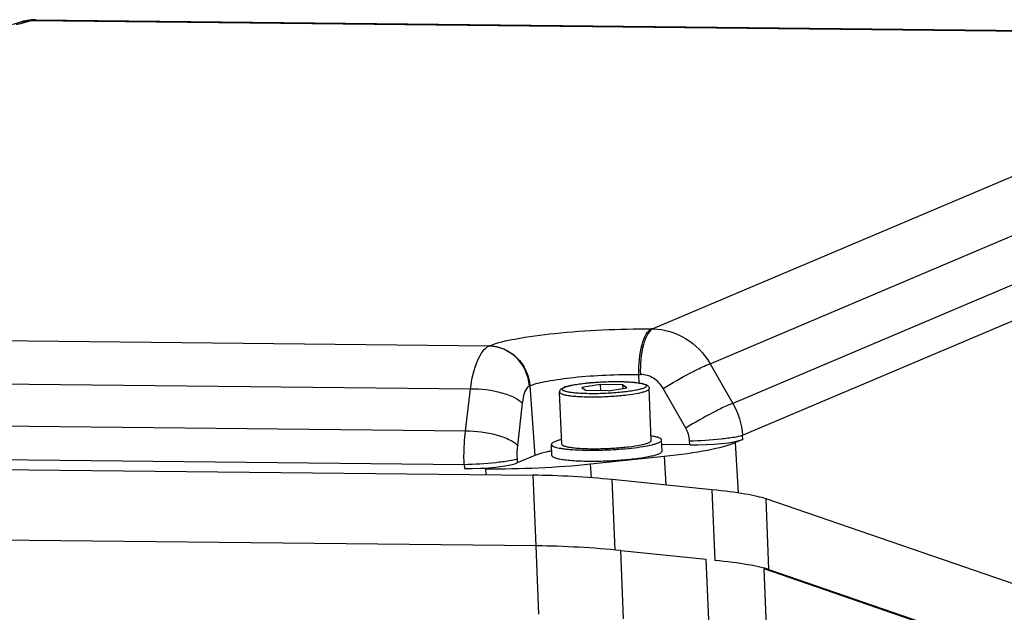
# Model space of a CAD drawing. Header units: millimetres. Extents: x 0 to 420, y 0 to 297.
# Tile 25 of 53: x 182 to 205, y 84 to 98. Entities that reach past the tile are written whole.
import ezdxf

# ---------------------------------------------------------------- set-up
doc = ezdxf.new("R2010")
doc.units = ezdxf.units.MM
doc.header["$LTSCALE"] = 23.1
doc.layers.add('COMPONENTS', color=7, linetype='CONTINUOUS')

msp = doc.modelspace()

# ---------------------------------------------------------------- linework, layer by layer
at = {"layer": 'COMPONENTS', "color": 7, "linetype": 'CONTINUOUS'}
for p, q in [((181.79613, 98.17671), (181.79642, 98.17681)), ((182.06745, 98.21795), (209.38107, 97.92209)), ((182.15472, 98.2346), (209.45634, 97.93887)), ((211.5353, 97.43958), (196.47182, 91.05937)), ((197.80166, 90.25206), (212.87275, 96.63549)), ((213.41901, 95.72508), (198.32607, 89.33238)), ((198.55215, 88.59213), (213.65275, 94.98806)), ((192.66924, 90.66182), (164.51814, 90.96675)), ((196.47182, 91.05937), (196.43778, 91.05974)), ((192.67945, 90.66614), (192.66924, 90.66182)), ((197.80166, 90.25206), (198.32607, 89.33238)), ((164.06783, 89.97544), (192.23992, 89.67028)), ((196.15371, 89.80719), (196.14814, 90.00461)), ((196.14814, 90.00461), (196.18218, 90.00424)), ((192.1261, 88.68376), (192.23992, 89.67028)), ((193.60754, 89.73529), (193.61775, 89.73961)), ((193.61775, 89.73961), (193.73662, 88.12269)), ((194.35797, 88.38878), (194.30937, 89.592)), ((195.24907, 89.76934), (194.8253, 89.70294)), ((194.8253, 89.70294), (194.9222, 89.6309)), ((195.44287, 89.62526), (194.9222, 89.6309)), ((195.24907, 89.76934), (195.2548, 89.6273)), ((195.76974, 89.7637), (195.24907, 89.76934)), ((195.44287, 89.62526), (195.86664, 89.69166)), ((195.76974, 89.7637), (195.77324, 89.67702)), ((195.86664, 89.69166), (195.76974, 89.7637)), ((196.43628, 88.47272), (196.38768, 89.67594)), ((197.23624, 88.76068), (196.71184, 89.68035)), ((193.44212, 89.33861), (193.3283, 88.35209)), ((192.1261, 88.68376), (163.89369, 88.98957)), ((196.68631, 88.22909), (196.67608, 88.4824)), ((197.33066, 88.36773), (197.32478, 88.46377)), ((198.55917, 88.49657), (198.38348, 88.42216)), ((198.55917, 88.49657), (198.55215, 88.59213)), ((163.83943, 88.22258), (192.09454, 87.91652)), ((194.1284, 88.12578), (194.11816, 88.37909)), ((197.33066, 88.36773), (196.68043, 88.37478)), ((198.38348, 88.42216), (198.45505, 87.25261)), ((161.88646, 88.01022), (193.68685, 87.66576)), ((193.32089, 88.04514), (193.32677, 87.9491)), ((193.73662, 88.12269), (193.32677, 87.9491)), ((195.02796, 87.92707), (196.73198, 88.10535)), ((196.73199, 88.10535), (196.77286, 87.43704)), ((192.09454, 87.91652), (192.09725, 87.82052)), ((192.58633, 87.81522), (192.09725, 87.82052)), ((192.58633, 87.81522), (192.59475, 87.67759)), ((195.04762, 87.60577), (195.02797, 87.92707)), ((193.68685, 87.66576), (193.75304, 86.02672)), ((195.59413, 85.92445), (195.52793, 87.56349)), ((197.8434, 87.32829), (195.52793, 87.56349)), ((197.8434, 87.32829), (197.9096, 85.68925)), ((199.16593, 85.47689), (199.09974, 87.11593)), ((215.82059, 81.35868), (199.09974, 87.11593)), ((193.76594, 86.02658), (161.78946, 86.37295)), ((193.82988, 84.44339), (193.76594, 86.02658)), ((195.7937, 84.33431), (195.72976, 85.9175)), ((195.72976, 85.9175), (197.71219, 85.71613)), ((197.77613, 84.13293), (197.71219, 85.71613)), ((199.11622, 83.90641), (199.05228, 85.48961)), ((215.81391, 79.71831), (199.05228, 85.48961)), ((199.16593, 85.47689), (215.88679, 79.71964))]:
    msp.add_line(p, q, dxfattribs=at)
for points in [[(181.95575, 98.21803), (181.86506, 98.19771), (181.79611, 98.1767)], [(182.15536, 98.23468), (182.14362, 98.23475), (182.04892, 98.23053), (181.95575, 98.21803)]]:
    msp.add_lwpolyline(points, dxfattribs=at)
for centre, radius, start, end in [((194.59393, 89.25935), 0.48138, 110.252119, 112.88789), ((194.63215, 89.15756), 0.59011, 109.486228, 110.312102), ((194.9497, 83.92392), 4.38173, 100.87721, 101.072049), ((195.05181, 97.1063), 8.86022, 273.292561, 274.069393), ((195.05041, 96.92331), 8.93097, 270.899979, 271.391877)]:
    msp.add_arc(centre, radius, start, end, dxfattribs=at)
for centre, major_axis, ratio, start_param, end_param in [((197.65662, 88.50627), (0.95943, 0.03862), 0.1390487, -1.92303765, -0.3534593), ((195.37689, 88.4553), (3.19809, 0.12874), 0.1390487, -1.13885746, -0.3534593), ((192.4248, 87.95904), (0.95943, 0.03862), 0.1390487, -1.92303765, -0.3534593), ((193.67288, 88.27702), (3.19809, 0.12874), 0.1390487, -1.92303765, -1.13885746), ((194.52971, 87.37555), (2.40692, -0.126), 0.10908863, 1.14886771, 1.93426587), ((196.84518, 87.14035), (2.40692, -0.126), 0.10908863, 0.36346955, 1.14886771), ((194.5959, 85.73651), (2.40692, -0.126), 0.10908863, 8.15317508, 8.21745118), ((194.66499, 85.71703), (2.56738, -0.1344), 0.10908863, 1.14886771, 1.93426587), ((196.91137, 85.50131), (2.40692, -0.126), 0.10908863, 6.64665485, 7.43205302)]:
    msp.add_ellipse(centre, major_axis=major_axis, ratio=ratio, start_param=start_param, end_param=end_param, dxfattribs=at)
for points, knots in [([(181.79642, 98.17681), (181.60414, 98.11135), (181.0779, 98.01311), (180.16429, 97.89752), (179.05504, 97.82513), (178.27369, 97.81042), (177.88189, 97.81467)], [0, 0, 0, 0, 0.15461872, 0.40528591, 0.70173289, 1, 1, 1, 1]), ([(181.95745, 98.1834), (181.93756, 98.17761), (181.85117, 98.15338), (181.76394, 98.13222), (181.69661, 98.11713)], [0, 0, 0, 0, 0.23092156, 1, 1, 1, 1]), ([(192.67945, 90.66614), (192.86785, 90.74594), (193.3766, 90.85431), (194.25328, 90.97434), (195.31157, 91.04845), (196.06048, 91.06382), (196.43778, 91.05974)], [0, 0, 0, 0, 0.16186611, 0.40753183, 0.70147873, 1, 1, 1, 1]), ([(196.14814, 90.00461), (196.14159, 90.23659), (196.16852, 90.56279), (196.29076, 90.91482), (196.38554, 91.03761), (196.43778, 91.05974)], [0, 0, 0, 0, 0.61787953, 0.84893652, 1, 1, 1, 1]), ([(196.47182, 91.05937), (196.42203, 91.03828), (196.32562, 90.91761), (196.20295, 90.56463), (196.17564, 90.23623), (196.18218, 90.00424)], [0, 0, 0, 0, 0.14395018, 0.3821718, 1, 1, 1, 1]), ([(196.47182, 91.05937), (196.73531, 91.05651), (197.27785, 90.89519), (197.66494, 90.48816), (197.80166, 90.25206)], [0, 0, 0, 0, 0.4913036, 1, 1, 1, 1]), ([(192.23992, 89.67028), (192.27019, 89.89661), (192.33495, 90.2067), (192.50654, 90.53597), (192.61434, 90.63856), (192.66924, 90.66182)], [0, 0, 0, 0, 0.61684417, 0.83893386, 1, 1, 1, 1]), ([(193.60754, 89.73529), (193.58997, 89.97437), (193.38041, 90.44755), (192.90036, 90.65931), (192.66924, 90.66182)], [0, 0, 0, 0, 0.50912903, 1, 1, 1, 1]), ([(192.67945, 90.66614), (192.91057, 90.66364), (193.39057, 90.45182), (193.60018, 89.97869), (193.61775, 89.73961)], [0, 0, 0, 0, 0.490872, 1, 1, 1, 1]), ([(196.71184, 89.68035), (196.91861, 89.80652), (197.2203, 89.97853), (197.58699, 90.16286), (197.74109, 90.23194), (197.80166, 90.25206)], [0, 0, 0, 0, 0.58989082, 0.84455934, 1, 1, 1, 1]), ([(193.61775, 89.73961), (193.7446, 89.79334), (194.08713, 89.8663), (194.67737, 89.94712), (195.38988, 89.99701), (195.8941, 90.00736), (196.14814, 90.00461)], [0, 0, 0, 0, 0.16187341, 0.40752951, 0.70146785, 1, 1, 1, 1]), ([(194.42911, 89.70723), (194.45578, 89.71848), (194.52112, 89.7385), (194.63459, 89.76317), (194.77522, 89.78578), (195.00036, 89.81282), (195.24229, 89.83003), (195.49109, 89.83812), (195.67405, 89.839), (195.84444, 89.83468), (195.99568, 89.82534), (196.12229, 89.81159), (196.21904, 89.79391), (196.28021, 89.77559), (196.31016, 89.75723), (196.32171, 89.74341), (196.32101, 89.72683), (196.30885, 89.71269), (196.28907, 89.69932), (196.27244, 89.69145), (196.26282, 89.68737)], [0, 0, 0, 0, 0.0433084, 0.10185923, 0.17372201, 0.25631486, 0.44109053, 0.53635058, 0.62874359, 0.71479796, 0.7913049, 0.85546639, 0.90506174, 0.93875065, 0.9497526, 0.95759561, 0.96424753, 0.97261445, 0.98437257, 1, 1, 1, 1]), ([(194.4353, 89.71387), (194.4635, 89.72385), (194.52766, 89.74189), (194.68235, 89.77409), (194.91628, 89.80557), (195.22667, 89.83046), (195.50032, 89.83966), (195.71651, 89.83895), (195.86579, 89.83436), (196.00036, 89.82584), (196.11689, 89.81363), (196.21326, 89.79781), (196.2807, 89.78042), (196.32466, 89.76185), (196.35355, 89.74387), (196.37893, 89.71622), (196.38711, 89.69), (196.38768, 89.67594)], [0, 0, 0, 0, 0.04446537, 0.09889917, 0.23481069, 0.39496661, 0.56170164, 0.64165775, 0.71632482, 0.78368723, 0.84207393, 0.89040978, 0.92883299, 0.94522303, 0.96119663, 0.97908165, 1, 1, 1, 1]), ([(196.71184, 89.68036), (196.65789, 89.77497), (196.50414, 89.93848), (196.28741, 90.00311), (196.18218, 90.00425)], [0, 0, 0, 0, 0.50860409, 1, 1, 1, 1]), ([(192.23992, 89.67028), (192.48215, 89.67488), (192.8368, 89.63199), (193.23599, 89.4917), (193.3934, 89.39295), (193.44212, 89.33861)], [0, 0, 0, 0, 0.57244205, 0.82755975, 1, 1, 1, 1]), ([(193.60754, 89.73529), (193.55644, 89.71365), (193.47846, 89.56805), (193.45254, 89.429), (193.44211, 89.33861)], [0, 0, 0, 0, 0.3788494, 1, 1, 1, 1]), ([(194.30937, 89.592), (194.30876, 89.60723), (194.31604, 89.63616), (194.34249, 89.66699), (194.3735, 89.68759), (194.3953, 89.698), (194.40671, 89.70284)], [0, 0, 0, 0, 0.29170046, 0.53854224, 0.76276719, 1, 1, 1, 1]), ([(194.30937, 89.592), (194.30978, 89.58215), (194.32409, 89.56725), (194.3478, 89.55483), (194.38941, 89.53883), (194.45927, 89.52273), (194.56299, 89.50708), (194.69027, 89.4951), (194.8956, 89.48382), (195.17857, 89.48185), (195.52492, 89.49563), (195.85022, 89.52429), (196.08985, 89.55905), (196.24122, 89.594), (196.30081, 89.61293), (196.3255, 89.62339)], [0, 0, 0, 0, 0.01442606, 0.02568914, 0.04017588, 0.07902042, 0.13053492, 0.19344243, 0.26597557, 0.43127338, 0.6071277, 0.77279957, 0.90884569, 0.96076856, 1, 1, 1, 1]), ([(196.26282, 89.68737), (196.23738, 89.67663), (196.17541, 89.65739), (196.06796, 89.63352), (195.93506, 89.6115), (195.78141, 89.59224), (195.61235, 89.57648), (195.43387, 89.56483), (195.25228, 89.55771), (195.07402, 89.55538), (194.90539, 89.5579), (194.75236, 89.56515), (194.63719, 89.57525), (194.55699, 89.58595), (194.50689, 89.59452), (194.46419, 89.60395), (194.42926, 89.61413), (194.40221, 89.62497), (194.38323, 89.63638), (194.37135, 89.64916), (194.36992, 89.66481), (194.37974, 89.67885), (194.38937, 89.68605), (194.39524, 89.68985)], [0, 0, 0, 0, 0.04210931, 0.0986167, 0.16782023, 0.247434, 0.33473593, 0.42670928, 0.52015814, 0.61183153, 0.69854528, 0.77730394, 0.84542264, 0.87477323, 0.90066589, 0.92291937, 0.94141324, 0.95611846, 0.96717668, 0.97515499, 0.98165954, 0.98934109, 1, 1, 1, 1]), ([(194.39524, 89.68985), (194.39638, 89.69059), (194.40131, 89.69367), (194.40641, 89.69648), (194.41037, 89.69851)], [0, 0, 0, 0, 0.23366478, 1, 1, 1, 1]), ([(194.41037, 89.69851), (194.41181, 89.69926), (194.41798, 89.70234), (194.42427, 89.70517), (194.42911, 89.70723)], [0, 0, 0, 0, 0.23584769, 1, 1, 1, 1]), ([(196.3255, 89.62339), (196.33485, 89.62735), (196.35136, 89.63523), (196.37455, 89.64965), (196.38809, 89.66591), (196.38768, 89.67594)], [0, 0, 0, 0, 0.3615237, 0.64250226, 1, 1, 1, 1]), ([(198.32607, 89.33238), (198.26549, 89.31227), (198.1114, 89.24318), (197.74471, 89.05885), (197.44302, 88.88685), (197.23624, 88.76068)], [0, 0, 0, 0, 0.15544066, 0.41010923, 1, 1, 1, 1]), ([(192.09295, 87.91654), (192.09026, 87.98155), (192.08517, 88.23766), (192.10077, 88.49436), (192.1261, 88.68376)], [0, 0, 0, 0, 0.25399279, 1, 1, 1, 1]), ([(193.3283, 88.35209), (193.27958, 88.40643), (193.12217, 88.50519), (192.72298, 88.64548), (192.36833, 88.68836), (192.1261, 88.68376)], [0, 0, 0, 0, 0.17244024, 0.42755791, 1, 1, 1, 1]), ([(194.19469, 88.44377), (194.18318, 88.4389), (194.16301, 88.42946), (194.13823, 88.41347), (194.12217, 88.39738), (194.11795, 88.38458), (194.11817, 88.37909)], [0, 0, 0, 0, 0.35827816, 0.63658936, 0.84269624, 1, 1, 1, 1]), ([(194.35352, 88.49231), (194.32342, 88.4852), (194.26979, 88.47123), (194.21723, 88.45332), (194.19469, 88.44377)], [0, 0, 0, 0, 0.55811035, 1, 1, 1, 1]), ([(196.3741, 88.42017), (196.38345, 88.42412), (196.39996, 88.43201), (196.42315, 88.44643), (196.43668, 88.4627), (196.43627, 88.47273)], [0, 0, 0, 0, 0.36152276, 0.64255649, 1, 1, 1, 1]), ([(196.67608, 88.4824), (196.67588, 88.48718), (196.67199, 88.49782), (196.65854, 88.51111), (196.6382, 88.52363), (196.61065, 88.53556), (196.57593, 88.54694), (196.51609, 88.56228), (196.4672, 88.57096), (196.43239, 88.57626)], [0, 0, 0, 0, 0.05293892, 0.11922272, 0.20602914, 0.31628187, 0.45096095, 0.61015882, 1, 1, 1, 1]), ([(196.59956, 88.41772), (196.61106, 88.4226), (196.63123, 88.43203), (196.65601, 88.44802), (196.67207, 88.46411), (196.6763, 88.47692), (196.67608, 88.4824)], [0, 0, 0, 0, 0.35827816, 0.63658936, 0.84269624, 1, 1, 1, 1]), ([(197.32478, 88.46377), (197.56927, 88.47016), (197.91866, 88.49166), (198.32719, 88.54326), (198.49286, 88.57323), (198.55272, 88.59237)], [0, 0, 0, 0, 0.59337008, 0.84753444, 1, 1, 1, 1]), ([(194.10822, 88.22409), (194.06985, 88.21658), (193.94431, 88.1899), (193.81893, 88.15756), (193.73662, 88.12269)], [0, 0, 0, 0, 0.30428486, 1, 1, 1, 1]), ([(194.11817, 88.37909), (194.1188, 88.36343), (194.14014, 88.34651), (194.16523, 88.33383), (194.19382, 88.32208), (194.23776, 88.30894), (194.30049, 88.29508), (194.37534, 88.28269), (194.46159, 88.27185), (194.59638, 88.25915), (194.78542, 88.24876), (195.12076, 88.24278), (195.3824, 88.25044), (195.56069, 88.2607)], [0, 0, 0, 0, 0.0319954, 0.04451863, 0.05909276, 0.09450999, 0.13824607, 0.19000559, 0.24932464, 0.31561405, 0.46626143, 0.63553831, 1, 1, 1, 1]), ([(194.35797, 88.38877), (194.35838, 88.37891), (194.37271, 88.36401), (194.39643, 88.35158), (194.43808, 88.33558), (194.50799, 88.31949), (194.61177, 88.30383), (194.73911, 88.29186), (194.94451, 88.28058), (195.2275, 88.27864), (195.57383, 88.29242), (195.89904, 88.32109), (196.13855, 88.35584), (196.28985, 88.39079), (196.34941, 88.40971), (196.3741, 88.42017)], [0, 0, 0, 0, 0.01443177, 0.02570469, 0.04020392, 0.07907666, 0.13062265, 0.19355709, 0.26612083, 0.43145613, 0.60729183, 0.77290604, 0.90889572, 0.96077369, 1, 1, 1, 1]), ([(195.68057, 88.26842), (195.7806, 88.27554), (195.96881, 88.29217), (196.22715, 88.32601), (196.41255, 88.36063), (196.53077, 88.39229), (196.57878, 88.40892), (196.59956, 88.41772)], [0, 0, 0, 0, 0.32222659, 0.60689171, 0.83705113, 0.92751057, 1, 1, 1, 1]), ([(196.60979, 88.16441), (196.62129, 88.16929), (196.64146, 88.17872), (196.66624, 88.19471), (196.6823, 88.2108), (196.68653, 88.22361), (196.68631, 88.22909)], [0, 0, 0, 0, 0.35827816, 0.63658936, 0.84269624, 1, 1, 1, 1]), ([(192.09295, 87.91654), (192.33744, 87.92293), (192.68684, 87.94442), (193.09537, 87.99603), (193.26104, 88.026), (193.32089, 88.04514)], [0, 0, 0, 0, 0.59337017, 0.84753444, 1, 1, 1, 1]), ([(194.1284, 88.12578), (194.12862, 88.12038), (194.1337, 88.10815), (194.15057, 88.09356), (194.17591, 88.07977), (194.22695, 88.06048), (194.31327, 88.04037), (194.44104, 88.02123), (194.59796, 88.00645), (194.77929, 87.9965), (194.97963, 87.99182), (195.1189, 87.99232), (195.19069, 87.99344)], [0, 0, 0, 0, 0.01487526, 0.03427057, 0.0603708, 0.09394414, 0.18396534, 0.30334068, 0.44908801, 0.61712874, 0.80258683, 1, 1, 1, 1]), ([(195.26735, 87.99498), (195.40863, 87.99841), (195.61769, 88.00825), (195.88949, 88.03081), (196.07726, 88.05141), (196.24654, 88.07531), (196.39273, 88.10175), (196.5118, 88.12994), (196.58094, 88.15219), (196.60979, 88.16441)], [0, 0, 0, 0, 0.31229094, 0.46225883, 0.60263927, 0.72966382, 0.83997775, 0.93077296, 1, 1, 1, 1])]:
    msp.add_open_spline(points, degree=3, knots=knots, dxfattribs=at)
for points in [[(181.79642, 98.17681), (181.88292, 98.20624), (181.9761, 98.22021), (182.06745, 98.21795)], [(182.06745, 98.21795), (182.03106, 98.20556), (181.99435, 98.19415), (181.95745, 98.1834)], [(182.15486, 98.23469), (182.12519, 98.23503), (182.09512, 98.22863), (182.06744, 98.21795)], [(198.32607, 89.33238), (198.45535, 89.10913), (198.53507, 88.84975), (198.55272, 88.59237)], [(197.32478, 88.46377), (197.31848, 88.56686), (197.2874, 88.67096), (197.23625, 88.76068)], [(193.32829, 88.35209), (193.31656, 88.25042), (193.31464, 88.14729), (193.32089, 88.04514)]]:
    msp.add_open_spline(points, degree=3, dxfattribs=at)

doc.saveas('drawing.dxf')
